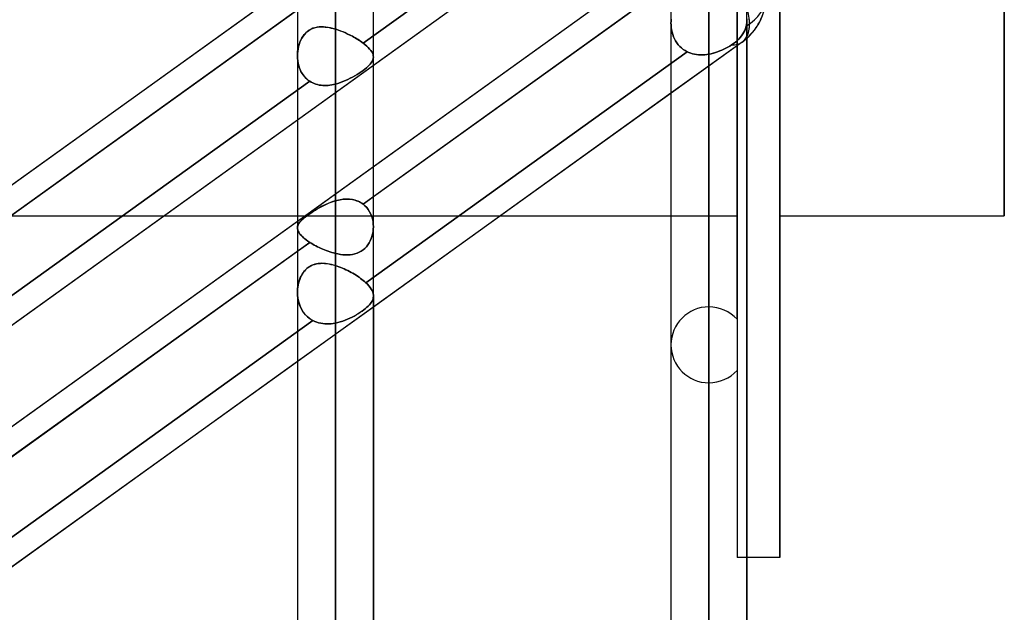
# Model space of a CAD drawing. Header units: millimetres. Extents: x -92 to 86, y -242 to 242.
# Tile 30 of 89: x -32 to -9, y -66 to -52. Entities that reach past the tile are written whole.
import ezdxf

# ---------------------------------------------------------------- set-up
doc = ezdxf.new("R2010")
doc.units = ezdxf.units.MM
doc.layers.add('MAIN-1', color=7, linetype='Continuous')

msp = doc.modelspace()

# ---------------------------------------------------------------- linework, layer by layer
at = {"layer": 'MAIN-1'}
for p, q in [((-25.058, 0), (-25.058, -136.222)), ((-25.058, 0), (-25.058, -134.88)), ((-16.258, 0), (-16.258, -136.222)), ((-14.586, -56.385), (-14.586, 0)), ((-14.586, 0), (-14.586, -64.44)), ((-25.953, 0), (-25.953, -135.479)), ((-25.953, 0), (-25.953, -135.479)), ((-25.058, -134.88), (-25.058, 0)), ((-25.058, -136.222), (-25.058, 0)), ((-24.163, -135.382), (-24.163, 0)), ((-24.163, -135.382), (-24.163, 0)), ((-17.153, 0), (-17.153, -135.382)), ((-17.153, 0), (-17.153, -135.382)), ((-16.258, -135.039), (-16.258, 0)), ((-16.258, -136.222), (-16.258, 0)), ((-15.363, -135.382), (-15.363, 0)), ((-15.363, -135.382), (-15.363, 0)), ((-14.586, -64.44), (-14.586, 0)), ((-9.3, -56.385), (-9.3, 0)), ((-9.3, 0), (-9.3, -56.385)), ((-15.596, -43.375), (-15.596, -56.385)), ((-17.357, -44.64), (-43.441, -63.399)), ((-16.258, -45.012), (-16.258, -58.533)), ((-15.596, -58.825), (-15.596, -45.107)), ((-17.153, -45.427), (-17.153, -59.428)), ((-17.153, -45.427), (-17.153, -59.428)), ((-15.596, -45.963), (-15.596, -60.031)), ((-16.258, -60.323), (-16.258, -46.283)), ((-15.474, -46.593), (-41.558, -65.352)), ((-16.858, -46.884), (-24.407, -52.313)), ((-24.407, -52.313), (-16.858, -46.884)), ((-15.596, -47.543), (-15.596, -58.825)), ((-17.153, -47.8), (-24.163, -52.841)), ((-15.596, -49.092), (-15.596, -64.44)), ((-15.596, -49.092), (-15.596, -64.44)), ((-16.258, -49.579), (-16.258, -135.039)), ((-17.357, -50.335), (-43.441, -69.094)), ((-17.357, -50.335), (-24.163, -55.23)), ((-16.858, -50.681), (-24.407, -56.11)), ((-25.953, -50.821), (-32.963, -55.863)), ((-24.163, -55.934), (-17.153, -50.893)), ((-25.586, -51.262), (-33.151, -56.703)), ((-16.258, -51.364), (-16.258, -67.483)), ((-32.963, -56.567), (-25.953, -51.526)), ((-25.54, -51.95), (-25.587, -51.965)), ((-25.573, -51.96), (-25.53, -51.948)), ((-25.491, -51.939), (-25.54, -51.95)), ((-25.53, -51.948), (-25.486, -51.939)), ((-25.441, -51.933), (-25.491, -51.939)), ((-25.486, -51.939), (-25.441, -51.933)), ((-25.39, -51.931), (-25.441, -51.933)), ((-25.441, -51.933), (-25.395, -51.931)), ((-25.395, -51.931), (-25.348, -51.931)), ((-25.337, -51.932), (-25.39, -51.931)), ((-25.348, -51.931), (-25.301, -51.935)), ((-25.283, -51.936), (-25.337, -51.932)), ((-25.301, -51.935), (-25.253, -51.94)), ((-25.228, -51.944), (-25.283, -51.936)), ((-25.253, -51.94), (-25.205, -51.949)), ((-25.172, -51.955), (-25.228, -51.944)), ((-25.205, -51.949), (-25.156, -51.959)), ((-25.115, -51.969), (-25.172, -51.955)), ((-17.152, -51.807), (-17.153, -51.836)), ((-17.153, -51.836), (-17.152, -51.807)), ((-17.153, -51.836), (-17.151, -51.892)), ((-17.151, -51.892), (-17.153, -51.836)), ((-17.15, -51.777), (-17.152, -51.807)), ((-17.152, -51.807), (-17.15, -51.777)), ((-17.153, -51.839), (-17.153, -68.378)), ((-17.153, -51.839), (-17.153, -68.378)), ((-17.151, -51.892), (-17.146, -51.948)), ((-17.146, -51.947), (-17.151, -51.892)), ((-17.148, -51.748), (-17.15, -51.777)), ((-17.15, -51.777), (-17.148, -51.748)), ((-17.138, -52.003), (-17.146, -51.947)), ((-17.146, -51.948), (-17.138, -52.003)), ((-15.382, -51.918), (-15.397, -51.966)), ((-15.396, -51.966), (-15.382, -51.918)), ((-15.382, -51.918), (-15.376, -51.893)), ((-15.376, -51.893), (-15.382, -51.918)), ((-15.376, -51.893), (-15.371, -51.868)), ((-15.371, -51.868), (-15.376, -51.893)), ((-15.371, -51.868), (-15.367, -51.844)), ((-15.367, -51.844), (-15.371, -51.868)), ((-15.367, -51.844), (-15.365, -51.82)), ((-15.365, -51.82), (-15.367, -51.844)), ((-15.363, -51.797), (-15.365, -51.82)), ((-15.365, -51.82), (-15.363, -51.798)), ((-15.364, -51.742), (-15.362, -51.775)), ((-15.362, -51.775), (-15.364, -51.743)), ((-15.363, -51.798), (-15.362, -51.775)), ((-15.362, -51.775), (-15.363, -51.797)), ((-15.363, -68.378), (-15.363, -51.775)), ((-15.363, -51.775), (-15.363, -68.378)), ((-25.819, -52.151), (-25.848, -52.196)), ((-25.845, -52.192), (-25.82, -52.152)), ((-25.82, -52.152), (-25.792, -52.114)), ((-25.788, -52.11), (-25.819, -52.151)), ((-25.792, -52.114), (-25.761, -52.08)), ((-25.754, -52.073), (-25.788, -52.11)), ((-25.761, -52.08), (-25.728, -52.049)), ((-25.716, -52.039), (-25.754, -52.073)), ((-25.728, -52.049), (-25.693, -52.021)), ((-25.676, -52.01), (-25.716, -52.039)), ((-25.693, -52.021), (-25.655, -51.997)), ((-25.632, -51.985), (-25.676, -52.01)), ((-25.655, -51.997), (-25.615, -51.977)), ((-25.587, -51.965), (-25.632, -51.985)), ((-25.615, -51.977), (-25.573, -51.96)), ((-25.156, -51.959), (-25.107, -51.971)), ((-25.058, -51.985), (-25.115, -51.969)), ((-25.107, -51.971), (-25.058, -51.985)), ((-25.058, -56.032), (-25.058, -51.985)), ((-25.058, -51.985), (-25.058, -56.032)), ((-25.058, -51.985), (-25.021, -51.997)), ((-25.021, -51.997), (-25.058, -51.985)), ((-25.021, -51.997), (-24.985, -52.009)), ((-24.984, -52.009), (-25.021, -51.997)), ((-24.985, -52.009), (-24.949, -52.022)), ((-24.947, -52.023), (-24.984, -52.009)), ((-24.949, -52.022), (-24.912, -52.036)), ((-24.91, -52.037), (-24.947, -52.023)), ((-24.912, -52.036), (-24.876, -52.051)), ((-24.873, -52.052), (-24.91, -52.037)), ((-24.876, -52.051), (-24.839, -52.066)), ((-24.836, -52.067), (-24.873, -52.052)), ((-24.839, -52.066), (-24.802, -52.083)), ((-24.8, -52.084), (-24.836, -52.067)), ((-24.802, -52.083), (-24.766, -52.1)), ((-24.764, -52.101), (-24.8, -52.084)), ((-24.766, -52.1), (-24.73, -52.117)), ((-24.728, -52.118), (-24.764, -52.101)), ((-24.73, -52.117), (-24.694, -52.135)), ((-24.693, -52.136), (-24.728, -52.118)), ((-24.694, -52.135), (-24.659, -52.153)), ((-24.658, -52.154), (-24.693, -52.136)), ((-24.659, -52.153), (-24.625, -52.172)), ((-24.624, -52.173), (-24.658, -52.154)), ((-24.625, -52.172), (-24.591, -52.192)), ((-24.59, -52.192), (-24.624, -52.173)), ((-17.138, -52.003), (-17.126, -52.057)), ((-17.126, -52.057), (-17.138, -52.003)), ((-17.126, -52.057), (-17.111, -52.111)), ((-17.111, -52.111), (-17.126, -52.057)), ((-17.111, -52.111), (-17.092, -52.163)), ((-17.092, -52.163), (-17.111, -52.111)), ((-17.092, -52.163), (-17.069, -52.213)), ((-17.069, -52.213), (-17.092, -52.163)), ((-15.52, -52.184), (-15.556, -52.224)), ((-15.556, -52.224), (-15.52, -52.184)), ((-15.488, -52.142), (-15.52, -52.184)), ((-15.52, -52.184), (-15.488, -52.142)), ((-15.459, -52.099), (-15.488, -52.142)), ((-15.488, -52.142), (-15.459, -52.099)), ((-15.435, -52.056), (-15.459, -52.099)), ((-15.459, -52.099), (-15.435, -52.056)), ((-15.414, -52.013), (-15.435, -52.056)), ((-15.435, -52.056), (-15.414, -52.013)), ((-15.397, -51.966), (-15.414, -52.013)), ((-15.414, -52.013), (-15.396, -51.966)), ((-15.474, -52.288), (-41.558, -71.047)), ((-25.94, -52.465), (-25.931, -52.417)), ((-25.926, -52.395), (-25.937, -52.448)), ((-25.931, -52.417), (-25.919, -52.37)), ((-25.911, -52.343), (-25.926, -52.395)), ((-25.919, -52.37), (-25.905, -52.323)), ((-25.893, -52.292), (-25.911, -52.343)), ((-25.905, -52.323), (-25.888, -52.278)), ((-25.872, -52.243), (-25.893, -52.292)), ((-25.888, -52.278), (-25.868, -52.234)), ((-25.848, -52.196), (-25.872, -52.243)), ((-25.868, -52.234), (-25.845, -52.192)), ((-24.591, -52.192), (-24.558, -52.211)), ((-24.557, -52.212), (-24.59, -52.192)), ((-24.558, -52.211), (-24.526, -52.231)), ((-24.525, -52.232), (-24.557, -52.212)), ((-24.526, -52.231), (-24.494, -52.251)), ((-24.494, -52.252), (-24.525, -52.232)), ((-24.494, -52.251), (-24.464, -52.272)), ((-24.464, -52.272), (-24.494, -52.252)), ((-24.464, -52.272), (-24.435, -52.292)), ((-24.435, -52.292), (-24.464, -52.272)), ((-24.435, -52.292), (-24.407, -52.313)), ((-24.407, -52.313), (-24.435, -52.292)), ((-24.361, -52.348), (-24.407, -52.313)), ((-24.407, -52.313), (-24.361, -52.348)), ((-24.32, -52.384), (-24.361, -52.348)), ((-24.361, -52.348), (-24.32, -52.384)), ((-24.283, -52.419), (-24.32, -52.384)), ((-24.32, -52.384), (-24.283, -52.419)), ((-24.251, -52.453), (-24.283, -52.419)), ((-24.283, -52.419), (-24.251, -52.453)), ((-15.474, -52.288), (-17.153, -53.496)), ((-17.069, -52.213), (-17.043, -52.262)), ((-17.043, -52.262), (-17.069, -52.213)), ((-17.043, -52.262), (-17.014, -52.308)), ((-17.014, -52.308), (-17.043, -52.262)), ((-17.014, -52.308), (-16.981, -52.351)), ((-16.981, -52.351), (-17.014, -52.308)), ((-16.981, -52.351), (-16.945, -52.391)), ((-16.945, -52.391), (-16.981, -52.351)), ((-16.945, -52.391), (-16.906, -52.428)), ((-16.906, -52.428), (-16.945, -52.391)), ((-15.857, -52.433), (-15.811, -52.409)), ((-15.811, -52.409), (-15.857, -52.433)), ((-15.811, -52.409), (-15.766, -52.383)), ((-15.766, -52.383), (-15.811, -52.409)), ((-15.766, -52.383), (-15.723, -52.358)), ((-15.723, -52.358), (-15.766, -52.383)), ((-15.676, -52.327), (-15.723, -52.358)), ((-15.723, -52.358), (-15.676, -52.327)), ((-15.633, -52.295), (-15.676, -52.327)), ((-15.676, -52.327), (-15.633, -52.295)), ((-15.594, -52.261), (-15.633, -52.295)), ((-15.633, -52.295), (-15.594, -52.261)), ((-15.556, -52.224), (-15.594, -52.261)), ((-15.594, -52.261), (-15.556, -52.224)), ((-25.951, -52.558), (-25.953, -52.614)), ((-25.953, -52.614), (-25.951, -52.564)), ((-25.953, -52.614), (-25.951, -52.673)), ((-25.951, -52.668), (-25.953, -52.614)), ((-25.953, -52.614), (-25.953, -56.669)), ((-25.953, -52.614), (-25.953, -56.669)), ((-25.946, -52.503), (-25.951, -52.558)), ((-25.951, -52.564), (-25.947, -52.514)), ((-25.947, -52.514), (-25.94, -52.465)), ((-25.937, -52.448), (-25.946, -52.503)), ((-16.772, -52.518), (-24.343, -57.962)), ((-24.343, -57.962), (-16.772, -52.518)), ((-24.224, -52.487), (-24.251, -52.453)), ((-24.251, -52.453), (-24.224, -52.487)), ((-24.201, -52.52), (-24.224, -52.487)), ((-24.224, -52.487), (-24.201, -52.52)), ((-24.184, -52.552), (-24.201, -52.52)), ((-24.201, -52.52), (-24.184, -52.552)), ((-24.172, -52.584), (-24.184, -52.552)), ((-24.184, -52.552), (-24.172, -52.584)), ((-24.165, -52.615), (-24.172, -52.584)), ((-24.172, -52.584), (-24.165, -52.615)), ((-24.163, -52.645), (-24.165, -52.615)), ((-24.165, -52.615), (-24.163, -52.645)), ((-24.165, -52.672), (-24.163, -52.645)), ((-24.163, -52.645), (-24.165, -52.672)), ((-24.163, -56.642), (-24.163, -52.643)), ((-24.163, -56.642), (-24.163, -52.643)), ((-16.906, -52.428), (-16.864, -52.462)), ((-16.864, -52.462), (-16.906, -52.428)), ((-16.864, -52.462), (-16.819, -52.492)), ((-16.819, -52.492), (-16.864, -52.462)), ((-16.819, -52.492), (-16.772, -52.518)), ((-16.772, -52.518), (-16.819, -52.492)), ((-16.73, -52.537), (-16.772, -52.518)), ((-16.772, -52.518), (-16.73, -52.537)), ((-16.686, -52.553), (-16.73, -52.537)), ((-16.73, -52.537), (-16.686, -52.553)), ((-16.642, -52.566), (-16.686, -52.553)), ((-16.686, -52.553), (-16.642, -52.566)), ((-16.596, -52.577), (-16.642, -52.566)), ((-16.642, -52.566), (-16.596, -52.577)), ((-16.549, -52.584), (-16.596, -52.577)), ((-16.596, -52.577), (-16.549, -52.584)), ((-16.501, -52.589), (-16.549, -52.584)), ((-16.549, -52.584), (-16.501, -52.589)), ((-16.453, -52.591), (-16.501, -52.589)), ((-16.501, -52.589), (-16.453, -52.591)), ((-16.404, -52.59), (-16.453, -52.591)), ((-16.453, -52.591), (-16.404, -52.59)), ((-16.355, -52.587), (-16.404, -52.59)), ((-16.404, -52.59), (-16.356, -52.587)), ((-16.356, -52.587), (-16.307, -52.582)), ((-16.307, -52.582), (-16.355, -52.587)), ((-16.258, -52.574), (-16.307, -52.582)), ((-16.307, -52.582), (-16.258, -52.574)), ((-16.258, -69.273), (-16.258, -52.574)), ((-16.258, -52.574), (-16.206, -52.563)), ((-16.206, -52.563), (-16.258, -52.574)), ((-16.206, -52.563), (-16.154, -52.55)), ((-16.155, -52.55), (-16.206, -52.563)), ((-16.104, -52.535), (-16.155, -52.55)), ((-16.154, -52.55), (-16.103, -52.535)), ((-16.053, -52.518), (-16.104, -52.535)), ((-16.103, -52.535), (-16.053, -52.518)), ((-16.053, -52.518), (-16.003, -52.499)), ((-16.003, -52.499), (-16.053, -52.518)), ((-16.003, -52.499), (-15.953, -52.478)), ((-15.953, -52.478), (-16.003, -52.499)), ((-15.953, -52.478), (-15.904, -52.456)), ((-15.905, -52.456), (-15.953, -52.478)), ((-15.857, -52.433), (-15.905, -52.456)), ((-15.904, -52.456), (-15.857, -52.433)), ((-24.163, -52.841), (-25.953, -54.129)), ((-25.946, -52.723), (-25.951, -52.668)), ((-25.951, -52.673), (-25.945, -52.733)), ((-25.938, -52.777), (-25.946, -52.723)), ((-25.945, -52.733), (-25.935, -52.791)), ((-25.926, -52.83), (-25.938, -52.777)), ((-25.935, -52.791), (-25.921, -52.848)), ((-25.91, -52.882), (-25.926, -52.83)), ((-25.921, -52.848), (-25.903, -52.904)), ((-25.891, -52.933), (-25.91, -52.882)), ((-24.328, -52.896), (-24.294, -52.866)), ((-24.294, -52.866), (-24.328, -52.896)), ((-24.294, -52.866), (-24.263, -52.837)), ((-24.263, -52.837), (-24.294, -52.866)), ((-24.263, -52.837), (-24.237, -52.808)), ((-24.237, -52.808), (-24.263, -52.837)), ((-24.237, -52.808), (-24.214, -52.781)), ((-24.214, -52.781), (-24.237, -52.808)), ((-24.214, -52.781), (-24.196, -52.753)), ((-24.196, -52.753), (-24.214, -52.781)), ((-24.196, -52.753), (-24.182, -52.726)), ((-24.182, -52.726), (-24.196, -52.753)), ((-24.182, -52.726), (-24.171, -52.699)), ((-24.171, -52.699), (-24.182, -52.726)), ((-24.171, -52.699), (-24.165, -52.672)), ((-24.165, -52.672), (-24.171, -52.699)), ((-25.903, -52.904), (-25.88, -52.958)), ((-25.869, -52.981), (-25.891, -52.933)), ((-25.88, -52.958), (-25.854, -53.009)), ((-25.843, -53.028), (-25.869, -52.981)), ((-25.854, -53.009), (-25.823, -53.058)), ((-25.813, -53.072), (-25.843, -53.028)), ((-25.823, -53.058), (-25.788, -53.103)), ((-25.78, -53.113), (-25.813, -53.072)), ((-25.788, -53.103), (-25.75, -53.144)), ((-25.744, -53.15), (-25.78, -53.113)), ((-24.708, -53.143), (-24.653, -53.114)), ((-24.653, -53.114), (-24.708, -53.144)), ((-24.653, -53.114), (-24.6, -53.084)), ((-24.6, -53.084), (-24.653, -53.114)), ((-24.6, -53.084), (-24.548, -53.052)), ((-24.548, -53.052), (-24.6, -53.084)), ((-24.548, -53.052), (-24.499, -53.021)), ((-24.499, -53.021), (-24.548, -53.052)), ((-24.499, -53.021), (-24.451, -52.989)), ((-24.451, -52.989), (-24.499, -53.021)), ((-24.451, -52.989), (-24.407, -52.957)), ((-24.406, -52.957), (-24.451, -52.989)), ((-24.407, -52.957), (-24.366, -52.926)), ((-24.365, -52.926), (-24.406, -52.957)), ((-24.366, -52.926), (-24.328, -52.896)), ((-24.328, -52.896), (-24.365, -52.926)), ((-25.661, -53.215), (-33.209, -58.643)), ((-33.209, -58.643), (-25.661, -53.215)), ((-25.75, -53.144), (-25.707, -53.182)), ((-25.704, -53.184), (-25.744, -53.15)), ((-25.707, -53.182), (-25.661, -53.215)), ((-25.661, -53.215), (-25.704, -53.184)), ((-25.661, -53.215), (-25.627, -53.235)), ((-25.627, -53.235), (-25.661, -53.215)), ((-25.627, -53.235), (-25.592, -53.253)), ((-25.592, -53.253), (-25.627, -53.235)), ((-25.592, -53.253), (-25.555, -53.269)), ((-25.555, -53.269), (-25.592, -53.253)), ((-25.555, -53.269), (-25.517, -53.282)), ((-25.517, -53.282), (-25.555, -53.269)), ((-25.517, -53.282), (-25.478, -53.293)), ((-25.478, -53.293), (-25.517, -53.282)), ((-25.478, -53.293), (-25.438, -53.302)), ((-25.438, -53.302), (-25.478, -53.293)), ((-25.438, -53.302), (-25.397, -53.308)), ((-25.397, -53.308), (-25.438, -53.302)), ((-25.397, -53.308), (-25.356, -53.312)), ((-25.356, -53.312), (-25.397, -53.308)), ((-25.356, -53.312), (-25.314, -53.313)), ((-25.314, -53.313), (-25.356, -53.312)), ((-25.314, -53.313), (-25.272, -53.312)), ((-25.272, -53.312), (-25.314, -53.313)), ((-25.272, -53.312), (-25.229, -53.31)), ((-25.229, -53.31), (-25.272, -53.312)), ((-25.229, -53.31), (-25.186, -53.305)), ((-25.186, -53.305), (-25.229, -53.31)), ((-25.186, -53.305), (-25.143, -53.299)), ((-25.143, -53.299), (-25.186, -53.305)), ((-25.143, -53.299), (-25.1, -53.29)), ((-25.1, -53.29), (-25.143, -53.299)), ((-25.1, -53.29), (-25.058, -53.28)), ((-25.058, -53.28), (-25.1, -53.29)), ((-25.058, -53.28), (-24.998, -53.264)), ((-24.998, -53.264), (-25.058, -53.28)), ((-25.058, -53.28), (-25.058, -57.272)), ((-25.058, -57.272), (-25.058, -53.28)), ((-24.998, -53.264), (-24.939, -53.244)), ((-24.939, -53.244), (-24.998, -53.264)), ((-24.939, -53.244), (-24.88, -53.222)), ((-24.88, -53.222), (-24.939, -53.244)), ((-24.88, -53.222), (-24.822, -53.198)), ((-24.822, -53.198), (-24.88, -53.222)), ((-24.822, -53.198), (-24.764, -53.171)), ((-24.765, -53.172), (-24.822, -53.198)), ((-24.708, -53.144), (-24.765, -53.172)), ((-24.764, -53.171), (-24.708, -53.143)), ((-17.153, -53.496), (-24.163, -58.537)), ((-25.953, -54.129), (-32.963, -59.17)), ((-24.163, -55.23), (-25.953, -56.517)), ((-25.348, -56.148), (-25.301, -56.124)), ((-25.283, -56.116), (-25.337, -56.142)), ((-25.301, -56.124), (-25.253, -56.103)), ((-25.228, -56.092), (-25.283, -56.116)), ((-25.253, -56.103), (-25.205, -56.082)), ((-25.172, -56.069), (-25.228, -56.092)), ((-25.205, -56.082), (-25.156, -56.064)), ((-25.115, -56.049), (-25.172, -56.069)), ((-25.156, -56.064), (-25.107, -56.047)), ((-25.058, -56.032), (-25.115, -56.049)), ((-25.107, -56.047), (-25.058, -56.032)), ((-25.021, -56.022), (-25.058, -56.032)), ((-25.058, -56.032), (-25.021, -56.022)), ((-24.984, -56.013), (-25.021, -56.022)), ((-25.021, -56.022), (-24.985, -56.014)), ((-24.985, -56.014), (-24.949, -56.007)), ((-24.947, -56.006), (-24.984, -56.013)), ((-24.949, -56.007), (-24.912, -56.001)), ((-24.91, -56), (-24.947, -56.006)), ((-24.912, -56.001), (-24.876, -55.996)), ((-24.873, -55.996), (-24.91, -56)), ((-24.876, -55.996), (-24.839, -55.993)), ((-24.836, -55.993), (-24.873, -55.996)), ((-24.839, -55.993), (-24.802, -55.992)), ((-24.8, -55.992), (-24.836, -55.993)), ((-24.802, -55.992), (-24.766, -55.992)), ((-24.764, -55.992), (-24.8, -55.992)), ((-24.766, -55.992), (-24.73, -55.994)), ((-24.728, -55.994), (-24.764, -55.992)), ((-24.73, -55.994), (-24.694, -55.997)), ((-24.693, -55.998), (-24.728, -55.994)), ((-24.694, -55.997), (-24.659, -56.003)), ((-24.658, -56.003), (-24.693, -55.998)), ((-24.659, -56.003), (-24.625, -56.01)), ((-24.624, -56.01), (-24.658, -56.003)), ((-24.625, -56.01), (-24.591, -56.019)), ((-24.59, -56.019), (-24.624, -56.01)), ((-24.591, -56.019), (-24.558, -56.029)), ((-24.557, -56.03), (-24.59, -56.019)), ((-24.558, -56.029), (-24.526, -56.042)), ((-24.525, -56.042), (-24.557, -56.03)), ((-24.526, -56.042), (-24.494, -56.056)), ((-24.494, -56.056), (-24.525, -56.042)), ((-24.464, -56.073), (-24.494, -56.056)), ((-24.494, -56.056), (-24.464, -56.072)), ((-24.464, -56.072), (-24.435, -56.09)), ((-24.435, -56.09), (-24.464, -56.073)), ((-24.407, -56.11), (-24.435, -56.09)), ((-24.435, -56.09), (-24.407, -56.11)), ((-24.407, -56.11), (-24.163, -55.934)), ((-24.407, -56.11), (-24.361, -56.148)), ((-24.361, -56.148), (-24.407, -56.11)), ((-25.728, -56.385), (-25.693, -56.359)), ((-25.676, -56.347), (-25.716, -56.376)), ((-25.693, -56.359), (-25.655, -56.332)), ((-25.632, -56.317), (-25.676, -56.347)), ((-25.655, -56.332), (-25.615, -56.305)), ((-25.587, -56.286), (-25.632, -56.317)), ((-25.615, -56.305), (-25.573, -56.278)), ((-25.54, -56.256), (-25.587, -56.286)), ((-25.573, -56.278), (-25.53, -56.251)), ((-25.491, -56.227), (-25.54, -56.256)), ((-25.53, -56.251), (-25.486, -56.224)), ((-25.441, -56.198), (-25.491, -56.227)), ((-25.486, -56.224), (-25.441, -56.198)), ((-25.39, -56.169), (-25.441, -56.198)), ((-25.441, -56.198), (-25.395, -56.172)), ((-25.395, -56.172), (-25.348, -56.148)), ((-25.337, -56.142), (-25.39, -56.169)), ((-24.361, -56.148), (-24.32, -56.191)), ((-24.32, -56.191), (-24.361, -56.148)), ((-24.32, -56.191), (-24.283, -56.238)), ((-24.283, -56.238), (-24.32, -56.191)), ((-24.283, -56.238), (-24.251, -56.289)), ((-24.251, -56.289), (-24.283, -56.238)), ((-24.251, -56.289), (-24.224, -56.343)), ((-24.224, -56.343), (-24.251, -56.289)), ((-24.224, -56.343), (-24.201, -56.4)), ((-24.201, -56.4), (-24.224, -56.343)), ((-34.752, -56.385), (-29.09, -56.385)), ((-25.953, -56.517), (-32.963, -61.558)), ((-29.09, -56.385), (-25.953, -56.385)), ((-25.953, -56.385), (-21.17, -56.385)), ((-25.94, -56.607), (-25.931, -56.587)), ((-25.926, -56.577), (-25.937, -56.6)), ((-25.931, -56.587), (-25.919, -56.566)), ((-25.911, -56.555), (-25.926, -56.577)), ((-25.919, -56.566), (-25.905, -56.546)), ((-25.893, -56.531), (-25.911, -56.555)), ((-25.905, -56.546), (-25.888, -56.525)), ((-25.872, -56.508), (-25.893, -56.531)), ((-25.888, -56.525), (-25.868, -56.503)), ((-25.848, -56.483), (-25.872, -56.508)), ((-25.868, -56.503), (-25.845, -56.481)), ((-25.819, -56.458), (-25.848, -56.483)), ((-25.845, -56.481), (-25.82, -56.458)), ((-25.82, -56.458), (-25.792, -56.434)), ((-25.788, -56.431), (-25.819, -56.458)), ((-25.792, -56.434), (-25.761, -56.41)), ((-25.754, -56.404), (-25.788, -56.431)), ((-25.761, -56.41), (-25.728, -56.385)), ((-25.716, -56.376), (-25.754, -56.404)), ((-24.201, -56.4), (-24.184, -56.46)), ((-24.184, -56.46), (-24.201, -56.4)), ((-24.184, -56.46), (-24.172, -56.521)), ((-24.172, -56.521), (-24.184, -56.46)), ((-24.172, -56.521), (-24.165, -56.583)), ((-24.165, -56.583), (-24.172, -56.521)), ((-24.165, -56.583), (-24.163, -56.646)), ((-24.163, -56.646), (-24.165, -56.583)), ((-21.17, -56.385), (-17.153, -56.385)), ((-17.153, -56.385), (-15.596, -56.385)), ((-14.586, -56.385), (-9.3, -56.385)), ((-25.951, -56.646), (-25.953, -56.669)), ((-25.953, -56.669), (-25.951, -56.648)), ((-25.951, -56.692), (-25.953, -56.669)), ((-25.953, -56.669), (-25.951, -56.694)), ((-25.946, -56.623), (-25.951, -56.646)), ((-25.951, -56.648), (-25.947, -56.627)), ((-25.946, -56.716), (-25.951, -56.692)), ((-25.951, -56.694), (-25.945, -56.72)), ((-25.947, -56.627), (-25.94, -56.607)), ((-25.937, -56.6), (-25.946, -56.623)), ((-25.938, -56.74), (-25.946, -56.716)), ((-25.945, -56.72), (-25.935, -56.747)), ((-25.926, -56.765), (-25.938, -56.74)), ((-25.935, -56.747), (-25.921, -56.774)), ((-25.91, -56.79), (-25.926, -56.765)), ((-25.921, -56.774), (-25.903, -56.802)), ((-25.891, -56.817), (-25.91, -56.79)), ((-25.903, -56.802), (-25.88, -56.83)), ((-25.869, -56.843), (-25.891, -56.817)), ((-24.182, -56.815), (-24.196, -56.87)), ((-24.196, -56.871), (-24.182, -56.816)), ((-24.171, -56.759), (-24.182, -56.815)), ((-24.182, -56.816), (-24.171, -56.76)), ((-24.165, -56.703), (-24.171, -56.759)), ((-24.171, -56.76), (-24.165, -56.703)), ((-24.163, -56.646), (-24.165, -56.703)), ((-24.165, -56.703), (-24.163, -56.646)), ((-25.661, -57.012), (-33.209, -62.44)), ((-25.953, -57.221), (-25.661, -57.012)), ((-25.88, -56.83), (-25.854, -56.859)), ((-25.843, -56.871), (-25.869, -56.843)), ((-25.854, -56.859), (-25.823, -56.889)), ((-25.813, -56.898), (-25.843, -56.871)), ((-25.823, -56.889), (-25.788, -56.92)), ((-25.78, -56.927), (-25.813, -56.898)), ((-25.788, -56.92), (-25.75, -56.95)), ((-25.744, -56.955), (-25.78, -56.927)), ((-25.75, -56.95), (-25.707, -56.981)), ((-25.704, -56.984), (-25.744, -56.955)), ((-25.707, -56.981), (-25.661, -57.012)), ((-25.661, -57.012), (-25.704, -56.984)), ((-25.627, -57.034), (-25.661, -57.012)), ((-25.661, -57.012), (-25.627, -57.034)), ((-25.592, -57.055), (-25.627, -57.034)), ((-25.627, -57.034), (-25.592, -57.055)), ((-25.555, -57.076), (-25.592, -57.055)), ((-25.592, -57.055), (-25.555, -57.076)), ((-24.263, -57.025), (-24.294, -57.072)), ((-24.294, -57.072), (-24.263, -57.025)), ((-24.237, -56.976), (-24.263, -57.025)), ((-24.263, -57.025), (-24.237, -56.976)), ((-24.214, -56.924), (-24.237, -56.976)), ((-24.237, -56.976), (-24.214, -56.924)), ((-24.196, -56.87), (-24.214, -56.924)), ((-24.214, -56.924), (-24.196, -56.871)), ((-32.963, -62.263), (-25.953, -57.221)), ((-25.517, -57.096), (-25.555, -57.076)), ((-25.555, -57.076), (-25.517, -57.096)), ((-25.478, -57.116), (-25.517, -57.096)), ((-25.517, -57.096), (-25.478, -57.116)), ((-25.438, -57.136), (-25.478, -57.116)), ((-25.478, -57.116), (-25.438, -57.136)), ((-25.397, -57.154), (-25.438, -57.136)), ((-25.438, -57.136), (-25.397, -57.155)), ((-25.356, -57.173), (-25.397, -57.154)), ((-25.397, -57.155), (-25.356, -57.173)), ((-25.314, -57.19), (-25.356, -57.173)), ((-25.356, -57.173), (-25.314, -57.19)), ((-25.272, -57.206), (-25.314, -57.19)), ((-25.314, -57.19), (-25.272, -57.206)), ((-25.229, -57.222), (-25.272, -57.206)), ((-25.272, -57.206), (-25.229, -57.222)), ((-25.186, -57.236), (-25.229, -57.222)), ((-25.229, -57.222), (-25.186, -57.236)), ((-25.143, -57.249), (-25.186, -57.236)), ((-25.186, -57.236), (-25.143, -57.249)), ((-25.1, -57.261), (-25.143, -57.249)), ((-25.143, -57.249), (-25.1, -57.261)), ((-25.058, -57.272), (-25.1, -57.261)), ((-25.1, -57.261), (-25.058, -57.272)), ((-24.998, -57.285), (-25.058, -57.272)), ((-25.058, -57.272), (-24.998, -57.285)), ((-24.939, -57.295), (-24.998, -57.285)), ((-24.998, -57.285), (-24.939, -57.295)), ((-24.6, -57.283), (-24.653, -57.294)), ((-24.653, -57.294), (-24.6, -57.283)), ((-24.548, -57.266), (-24.6, -57.283)), ((-24.6, -57.283), (-24.548, -57.266)), ((-24.499, -57.245), (-24.548, -57.266)), ((-24.548, -57.266), (-24.499, -57.245)), ((-24.451, -57.219), (-24.499, -57.245)), ((-24.499, -57.245), (-24.451, -57.219)), ((-24.406, -57.189), (-24.451, -57.219)), ((-24.451, -57.219), (-24.407, -57.189)), ((-24.407, -57.189), (-24.366, -57.154)), ((-24.365, -57.154), (-24.406, -57.189)), ((-24.366, -57.154), (-24.328, -57.115)), ((-24.328, -57.115), (-24.365, -57.154)), ((-24.294, -57.072), (-24.328, -57.115)), ((-24.328, -57.115), (-24.294, -57.072)), ((-25.55, -57.53), (-25.505, -57.518)), ((-25.505, -57.518), (-25.545, -57.528)), ((-25.464, -57.511), (-25.505, -57.518)), ((-25.505, -57.518), (-25.459, -57.511)), ((-25.422, -57.507), (-25.464, -57.511)), ((-25.459, -57.511), (-25.412, -57.507)), ((-25.379, -57.506), (-25.422, -57.507)), ((-25.412, -57.507), (-25.364, -57.506)), ((-25.336, -57.507), (-25.379, -57.506)), ((-25.364, -57.506), (-25.315, -57.508)), ((-25.291, -57.51), (-25.336, -57.507)), ((-25.315, -57.508), (-25.265, -57.513)), ((-25.245, -57.516), (-25.291, -57.51)), ((-25.265, -57.513), (-25.214, -57.521)), ((-25.199, -57.524), (-25.245, -57.516)), ((-25.214, -57.521), (-25.163, -57.532)), ((-25.153, -57.534), (-25.199, -57.524)), ((-24.88, -57.302), (-24.939, -57.295)), ((-24.939, -57.295), (-24.88, -57.302)), ((-24.822, -57.305), (-24.88, -57.302)), ((-24.88, -57.302), (-24.822, -57.305)), ((-24.765, -57.306), (-24.822, -57.305)), ((-24.822, -57.305), (-24.764, -57.306)), ((-24.708, -57.302), (-24.765, -57.306)), ((-24.764, -57.306), (-24.708, -57.302)), ((-24.653, -57.294), (-24.708, -57.302)), ((-24.708, -57.302), (-24.653, -57.294)), ((-25.841, -57.761), (-25.813, -57.72)), ((-25.816, -57.723), (-25.84, -57.761)), ((-25.789, -57.688), (-25.816, -57.723)), ((-25.813, -57.72), (-25.783, -57.681)), ((-25.76, -57.656), (-25.789, -57.688)), ((-25.783, -57.681), (-25.75, -57.646)), ((-25.729, -57.627), (-25.76, -57.656)), ((-25.75, -57.646), (-25.714, -57.615)), ((-25.695, -57.6), (-25.729, -57.627)), ((-25.714, -57.615), (-25.676, -57.587)), ((-25.66, -57.577), (-25.695, -57.6)), ((-25.676, -57.587), (-25.636, -57.564)), ((-25.623, -57.557), (-25.66, -57.577)), ((-25.636, -57.564), (-25.594, -57.545)), ((-25.585, -57.541), (-25.623, -57.557)), ((-25.594, -57.545), (-25.55, -57.53)), ((-25.545, -57.528), (-25.585, -57.541)), ((-25.163, -57.532), (-25.11, -57.544)), ((-25.105, -57.546), (-25.153, -57.534)), ((-25.11, -57.544), (-25.058, -57.56)), ((-25.058, -57.56), (-25.105, -57.546)), ((-25.058, -57.56), (-25.058, -76.433)), ((-25.058, -57.56), (-25.016, -57.573)), ((-25.016, -57.573), (-25.058, -57.56)), ((-25.016, -57.573), (-24.975, -57.587)), ((-24.975, -57.587), (-25.016, -57.573)), ((-24.975, -57.587), (-24.933, -57.603)), ((-24.933, -57.603), (-24.975, -57.587)), ((-24.933, -57.603), (-24.892, -57.62)), ((-24.892, -57.62), (-24.933, -57.603)), ((-24.892, -57.62), (-24.85, -57.638)), ((-24.85, -57.638), (-24.892, -57.62)), ((-24.85, -57.638), (-24.809, -57.657)), ((-24.809, -57.657), (-24.85, -57.638)), ((-24.809, -57.657), (-24.768, -57.676)), ((-24.768, -57.676), (-24.809, -57.657)), ((-24.768, -57.676), (-24.728, -57.697)), ((-24.728, -57.697), (-24.768, -57.676)), ((-24.728, -57.697), (-24.688, -57.719)), ((-24.688, -57.719), (-24.728, -57.697)), ((-24.688, -57.719), (-24.649, -57.741)), ((-24.649, -57.741), (-24.688, -57.719)), ((-24.649, -57.741), (-24.61, -57.764)), ((-24.61, -57.764), (-24.649, -57.741)), ((-25.926, -57.972), (-25.936, -58.018)), ((-25.932, -57.998), (-25.92, -57.948)), ((-25.914, -57.928), (-25.926, -57.972)), ((-25.92, -57.948), (-25.905, -57.899)), ((-25.899, -57.884), (-25.914, -57.928)), ((-25.905, -57.899), (-25.886, -57.851)), ((-25.882, -57.841), (-25.899, -57.884)), ((-25.886, -57.851), (-25.865, -57.805)), ((-25.862, -57.8), (-25.882, -57.841)), ((-25.865, -57.805), (-25.841, -57.761)), ((-25.84, -57.761), (-25.862, -57.8)), ((-24.61, -57.764), (-24.572, -57.787)), ((-24.572, -57.787), (-24.61, -57.764)), ((-24.572, -57.787), (-24.536, -57.811)), ((-24.535, -57.811), (-24.572, -57.787)), ((-24.536, -57.811), (-24.5, -57.836)), ((-24.5, -57.836), (-24.535, -57.811)), ((-24.5, -57.836), (-24.465, -57.861)), ((-24.465, -57.861), (-24.5, -57.836)), ((-24.465, -57.861), (-24.432, -57.886)), ((-24.432, -57.886), (-24.465, -57.861)), ((-24.432, -57.886), (-24.401, -57.911)), ((-24.401, -57.911), (-24.432, -57.886)), ((-24.401, -57.911), (-24.371, -57.937)), ((-24.371, -57.937), (-24.401, -57.911)), ((-24.371, -57.937), (-24.343, -57.962)), ((-24.343, -57.962), (-24.371, -57.937)), ((-24.304, -58.001), (-24.343, -57.962)), ((-24.343, -57.962), (-24.304, -58.001)), ((-25.953, -58.19), (-25.953, -77.328)), ((-25.953, -58.19), (-25.953, -77.328)), ((-25.952, -58.156), (-25.948, -58.103)), ((-25.949, -58.113), (-25.952, -58.162)), ((-25.952, -58.211), (-25.952, -58.156)), ((-25.952, -58.162), (-25.952, -58.211)), ((-25.952, -58.211), (-25.95, -58.263)), ((-25.949, -58.267), (-25.952, -58.211)), ((-25.944, -58.065), (-25.949, -58.113)), ((-25.948, -58.103), (-25.942, -58.05)), ((-25.936, -58.018), (-25.944, -58.065)), ((-25.942, -58.05), (-25.932, -57.998)), ((-24.27, -58.039), (-24.304, -58.001)), ((-24.304, -58.001), (-24.27, -58.039)), ((-24.24, -58.076), (-24.27, -58.039)), ((-24.27, -58.039), (-24.24, -58.076)), ((-24.215, -58.113), (-24.24, -58.076)), ((-24.24, -58.076), (-24.215, -58.113)), ((-24.195, -58.149), (-24.215, -58.113)), ((-24.215, -58.113), (-24.195, -58.149)), ((-24.18, -58.184), (-24.195, -58.149)), ((-24.195, -58.149), (-24.18, -58.184)), ((-24.17, -58.219), (-24.18, -58.184)), ((-24.18, -58.184), (-24.17, -58.219)), ((-24.164, -58.253), (-24.17, -58.219)), ((-24.17, -58.219), (-24.164, -58.253)), ((-25.95, -58.263), (-25.944, -58.316)), ((-25.943, -58.324), (-25.949, -58.267)), ((-25.944, -58.316), (-25.935, -58.369)), ((-25.932, -58.38), (-25.943, -58.324)), ((-25.935, -58.369), (-25.923, -58.42)), ((-25.919, -58.434), (-25.932, -58.38)), ((-25.923, -58.42), (-25.907, -58.47)), ((-25.901, -58.488), (-25.919, -58.434)), ((-24.232, -58.456), (-24.212, -58.427)), ((-24.212, -58.427), (-24.232, -58.456)), ((-24.212, -58.427), (-24.195, -58.399)), ((-24.195, -58.399), (-24.212, -58.427)), ((-24.195, -58.399), (-24.182, -58.371)), ((-24.182, -58.371), (-24.195, -58.399)), ((-24.182, -58.371), (-24.172, -58.343)), ((-24.172, -58.343), (-24.182, -58.371)), ((-24.172, -58.343), (-24.165, -58.315)), ((-24.165, -58.315), (-24.172, -58.343)), ((-24.165, -58.315), (-24.163, -58.286)), ((-24.163, -58.286), (-24.165, -58.315)), ((-24.163, -58.286), (-24.164, -58.253)), ((-24.164, -58.253), (-24.163, -58.286)), ((-24.163, -77.328), (-24.163, -58.277)), ((-24.163, -58.277), (-24.163, -77.328)), ((-24.163, -58.537), (-25.953, -59.824)), ((-25.907, -58.47), (-25.889, -58.519)), ((-25.88, -58.54), (-25.901, -58.488)), ((-25.889, -58.519), (-25.867, -58.567)), ((-25.855, -58.59), (-25.88, -58.54)), ((-25.867, -58.567), (-25.842, -58.612)), ((-25.826, -58.638), (-25.855, -58.59)), ((-25.842, -58.612), (-25.814, -58.656)), ((-25.794, -58.682), (-25.826, -58.638)), ((-25.814, -58.656), (-25.783, -58.697)), ((-25.759, -58.724), (-25.794, -58.682)), ((-24.517, -58.691), (-24.471, -58.661)), ((-24.47, -58.661), (-24.516, -58.691)), ((-24.471, -58.661), (-24.427, -58.631)), ((-24.426, -58.631), (-24.47, -58.661)), ((-24.427, -58.631), (-24.386, -58.601)), ((-24.386, -58.601), (-24.426, -58.631)), ((-24.348, -58.571), (-24.386, -58.601)), ((-24.386, -58.601), (-24.349, -58.572)), ((-24.349, -58.572), (-24.315, -58.542)), ((-24.314, -58.542), (-24.348, -58.571)), ((-24.315, -58.542), (-24.284, -58.513)), ((-24.284, -58.513), (-24.314, -58.542)), ((-24.284, -58.513), (-24.256, -58.484)), ((-24.256, -58.484), (-24.284, -58.513)), ((-24.256, -58.484), (-24.232, -58.456)), ((-24.232, -58.456), (-24.256, -58.484)), ((-25.586, -58.856), (-33.151, -64.297)), ((-33.151, -64.297), (-25.586, -58.856)), ((-25.783, -58.697), (-25.749, -58.735)), ((-25.72, -58.763), (-25.759, -58.724)), ((-25.749, -58.735), (-25.712, -58.77)), ((-25.678, -58.798), (-25.72, -58.763)), ((-25.712, -58.77), (-25.673, -58.802)), ((-25.633, -58.829), (-25.678, -58.798)), ((-25.673, -58.802), (-25.63, -58.831)), ((-25.586, -58.856), (-25.633, -58.829)), ((-25.63, -58.831), (-25.586, -58.856)), ((-25.543, -58.877), (-25.586, -58.856)), ((-25.586, -58.856), (-25.543, -58.877)), ((-25.498, -58.894), (-25.543, -58.877)), ((-25.543, -58.877), (-25.498, -58.894)), ((-25.453, -58.908), (-25.498, -58.894)), ((-25.498, -58.894), (-25.453, -58.908)), ((-25.405, -58.919), (-25.453, -58.908)), ((-25.453, -58.908), (-25.405, -58.919)), ((-25.058, -58.914), (-25.108, -58.923)), ((-25.108, -58.923), (-25.058, -58.914)), ((-25.058, -58.914), (-25, -58.902)), ((-25, -58.902), (-25.058, -58.914)), ((-25.058, -78.223), (-25.058, -58.914)), ((-25, -58.902), (-24.943, -58.886)), ((-24.943, -58.886), (-25, -58.902)), ((-24.943, -58.886), (-24.886, -58.868)), ((-24.886, -58.868), (-24.943, -58.886)), ((-24.886, -58.868), (-24.83, -58.848)), ((-24.83, -58.848), (-24.886, -58.868)), ((-24.83, -58.848), (-24.774, -58.826)), ((-24.775, -58.826), (-24.83, -58.848)), ((-24.72, -58.801), (-24.775, -58.826)), ((-24.774, -58.826), (-24.72, -58.801)), ((-24.72, -58.801), (-24.667, -58.775)), ((-24.667, -58.775), (-24.72, -58.801)), ((-24.667, -58.775), (-24.615, -58.748)), ((-24.615, -58.748), (-24.667, -58.775)), ((-24.615, -58.748), (-24.565, -58.72)), ((-24.564, -58.72), (-24.615, -58.748)), ((-24.565, -58.72), (-24.517, -58.691)), ((-24.516, -58.691), (-24.564, -58.72)), ((-25.357, -58.927), (-25.405, -58.919)), ((-25.405, -58.919), (-25.357, -58.927)), ((-25.308, -58.932), (-25.357, -58.927)), ((-25.357, -58.927), (-25.308, -58.932)), ((-25.259, -58.933), (-25.308, -58.932)), ((-25.308, -58.932), (-25.259, -58.933)), ((-25.209, -58.933), (-25.259, -58.933)), ((-25.259, -58.933), (-25.209, -58.933)), ((-25.158, -58.929), (-25.209, -58.933)), ((-25.209, -58.933), (-25.158, -58.929)), ((-25.108, -58.923), (-25.158, -58.929)), ((-25.158, -58.929), (-25.108, -58.923)), ((-25.953, -59.824), (-32.963, -64.866)), ((-15.363, -64.44), (-15.596, -64.44)), ((-14.586, -64.44), (-15.363, -64.44))]:
    msp.add_line(p, q, dxfattribs=at)
for centre, radius, start, end in [((-16.258, -51.198), 1.343, 305.7217, 359.9999), ((-16.258, -51.198), 1.343, 311.8102, 359.9999), ((-16.258, -51.198), 1.343, 305.7217, 311.8102), ((-16.258, -59.428), 0.895, 90, 180), ((-16.258, -59.428), 0.895, 42.3684, 90), ((-16.258, -59.428), 0.895, 180, 270), ((-16.258, -59.428), 0.895, 270, 317.6316)]:
    msp.add_arc(centre, radius, start, end, dxfattribs=at)
for major_axis, ratio, start_param, end_param in [((0.784, -1.09), 0.504207, -0.000074, 1.498111), ((-1.343, 0), 0.707107, 2.281187, 3.141593), ((-1.343, 0), 0.707107, 2.281187, 3.141593), ((0.784, -1.09), 0.504207, 0.24864, 0.974227), ((0.784, -1.09), 0.504207, -0.000074, 0.24864), ((0.784, -1.09), 0.504207, -0.366331, -0.00275), ((0.784, -1.09), 0.504207, -0.366331, -0.00275), ((0.784, -1.09), 0.504207, -0.00275, -0.000074), ((0.784, -1.09), 0.504207, -0.00275, -0.000074)]:
    msp.add_ellipse((-16.258, -51.198), major_axis=major_axis, ratio=ratio, start_param=start_param, end_param=end_param, dxfattribs=at)

doc.saveas('drawing.dxf')
